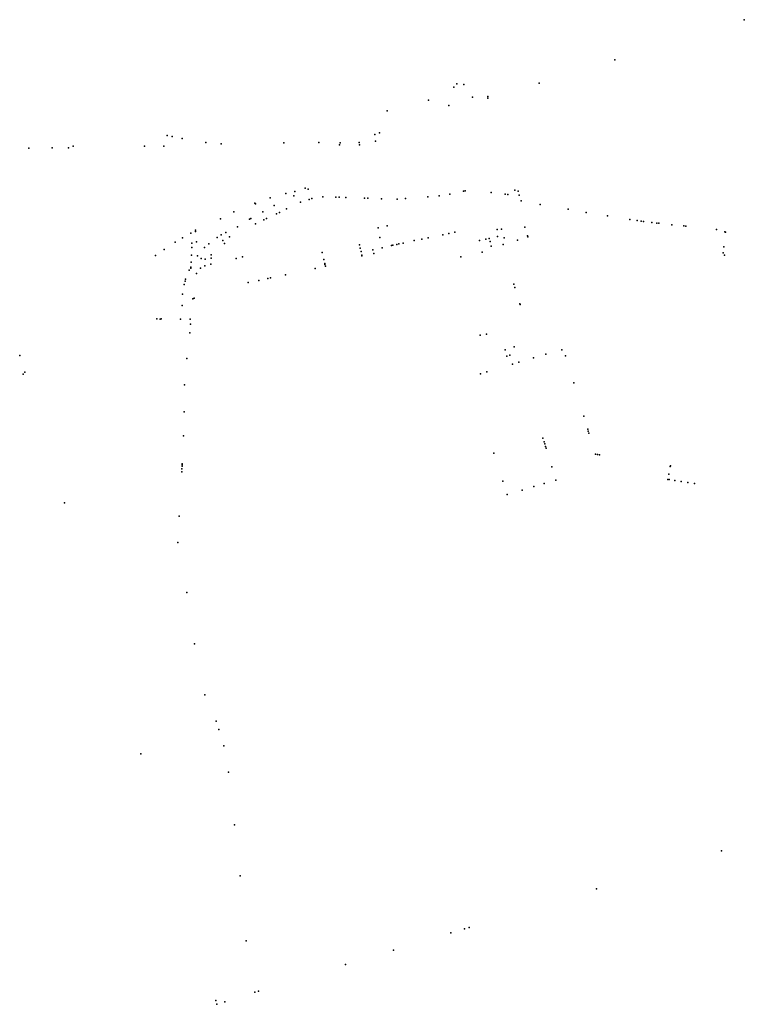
# Model space of a CAD drawing. Header units: metres. Extents: x 5484066 to 5586315, y 5680530 to 5718493.
# Tile 3 of 110: x 5513759 to 5515835, y 5681608 to 5684429. Entities that reach past the tile are written whole.
import ezdxf

# ---------------------------------------------------------------- set-up
doc = ezdxf.new("R2010")
doc.units = ezdxf.units.M
doc.layers.add('_xref', color=7, linetype='Continuous')

# ---------------------------------------------------------------- blocks, each defined once
blk = doc.blocks.new('01-SIM Weglinie-PZT-PTW_06-10-2025')
for p in [(5515835.4, 5684429.2), (5515835.4, 5684429.2), (5515464, 5684314.5), (5515464, 5684314.5), (5515247.9, 5684247.7), (5515247.9, 5684247.7), (5515002.7, 5684235.7), (5515002.7, 5684235.7), (5515011.4, 5684245.9), (5515011.4, 5684245.9), (5515031.5, 5684243.3), (5515031.5, 5684243.3), (5514930.5, 5684199), (5514930.5, 5684199), (5515056.3, 5684206.9), (5515056.3, 5684206.9), (5515100.3, 5684208.9), (5515100.3, 5684208.9), (5515100.4, 5684203.9), (5515100.4, 5684203.9), (5514811.8, 5684168.4), (5514811.8, 5684168.4), (5514988.9, 5684183.3), (5514988.9, 5684183.3), (5514181.7, 5684097.6), (5514181.7, 5684097.6), (5514195.9, 5684094.7), (5514195.9, 5684094.7), (5514224.4, 5684088.9), (5514224.4, 5684088.9), (5514776.5, 5684100.5), (5514776.5, 5684100.5), (5514778.7, 5684080.9), (5514778.7, 5684080.9), (5514790.3, 5684104.6), (5514790.3, 5684104.6), (5513786, 5684061.4), (5513786, 5684061.4), (5513852.3, 5684061.6), (5513852.3, 5684061.6), (5513899.4, 5684062.5), (5513899.4, 5684062.5), (5513912.3, 5684067.1), (5513912.3, 5684067.1), (5514117.3, 5684066.7), (5514117.3, 5684066.7), (5514172.5, 5684066.6), (5514172.5, 5684066.6), (5514292.9, 5684077.1), (5514292.9, 5684077.1), (5514336.4, 5684073.6), (5514336.4, 5684073.6), (5514516.2, 5684076.7), (5514516.2, 5684076.7), (5514516.2, 5684076.7), (5514516.2, 5684076.7), (5514516.2, 5684076.7), (5514616.3, 5684077.1), (5514616.3, 5684077.1), (5514676, 5684070.4), (5514676, 5684070.4), (5514677.9, 5684076.8), (5514677.9, 5684076.8), (5514732.3, 5684077.2), (5514732.3, 5684077.2), (5514733, 5684070.4), (5514733, 5684070.4), (5514577.1, 5683946.2), (5514577.1, 5683946.2), (5514585.5, 5683943.7), (5514585.5, 5683943.7), (5515031.2, 5683937.7), (5515031.2, 5683937.7), (5515035.4, 5683938.5), (5515035.4, 5683938.5), (5515178.4, 5683940.8), (5515178.4, 5683940.8), (5515187, 5683938.1), (5515187, 5683938.1), (5514477.4, 5683919.1), (5514477.4, 5683919.1), (5514522.1, 5683930.9), (5514522.1, 5683930.9), (5514544.6, 5683924.5), (5514544.6, 5683924.5), (5514547.7, 5683937), (5514547.7, 5683937), (5514589, 5683914.5), (5514589, 5683914.5), (5514596.6, 5683916.9), (5514596.6, 5683916.9), (5514627.8, 5683922), (5514627.8, 5683922), (5514665.1, 5683920.9), (5514665.1, 5683920.9), (5514674.2, 5683920.6), (5514674.2, 5683920.6), (5514694.2, 5683920), (5514694.2, 5683920), (5514747.2, 5683918.2), (5514747.2, 5683918.2), (5514756.5, 5683917.8), (5514756.5, 5683917.8), (5514796.4, 5683916.4), (5514796.4, 5683916.4), (5514840.6, 5683915.4), (5514840.6, 5683915.4), (5514864.3, 5683916.5), (5514864.3, 5683916.5), (5514928.2, 5683921.5), (5514928.2, 5683921.5), (5514961.5, 5683924.6), (5514961.5, 5683924.6), (5514991.9, 5683929.6), (5514991.9, 5683929.6), (5515110.2, 5683934.3), (5515110.2, 5683934.3), (5515150.7, 5683929.2), (5515150.7, 5683929.2), (5515157.6, 5683928.5), (5515157.6, 5683928.5), (5515190.6, 5683926.4), (5515190.6, 5683926.4), (5515195.7, 5683909.9), (5515195.7, 5683909.9), (5514433.4, 5683903.7), (5514433.4, 5683903.7), (5514434.6, 5683901.6), (5514434.6, 5683901.6), (5514488.2, 5683896.7), (5514488.2, 5683896.7), (5514524, 5683886.9), (5514524, 5683886.9), (5514563.6, 5683906.5), (5514563.6, 5683906.5), (5515250.1, 5683900.2), (5515250.1, 5683900.2), (5515330.9, 5683886.1), (5515330.9, 5683886.1), (5514334.8, 5683859.1), (5514334.8, 5683859.1), (5514372.7, 5683878.5), (5514372.7, 5683878.5), (5514417.5, 5683857.7), (5514417.5, 5683857.7), (5514421.4, 5683859.9), (5514421.4, 5683859.9), (5514455.9, 5683878.4), (5514455.9, 5683878.4), (5514458.9, 5683855.8), (5514458.9, 5683855.8), (5514466.9, 5683859.6), (5514466.9, 5683859.6), (5514494.8, 5683872.7), (5514494.8, 5683872.7), (5514504.1, 5683877), (5514504.1, 5683877), (5515382.4, 5683877), (5515382.4, 5683877), (5515443.5, 5683866.8), (5515443.5, 5683866.8), (5515507.1, 5683856.8), (5515507.1, 5683856.8), (5515528.5, 5683853.5), (5515528.5, 5683853.5), (5514263, 5683825.8), (5514263, 5683825.8), (5514383, 5683835.8), (5514383, 5683835.8), (5514435, 5683843.9), (5514435, 5683843.9), (5514785.9, 5683832.6), (5514785.9, 5683832.6), (5514785.9, 5683832.6), (5514811.7, 5683838.4), (5514811.7, 5683838.4), (5514811.7, 5683838.4), (5515127.1, 5683827.8), (5515127.1, 5683827.8), (5515127.1, 5683827.8), (5515139.8, 5683829), (5515139.8, 5683829), (5515139.8, 5683829), (5515206.5, 5683835), (5515206.5, 5683835), (5515539.8, 5683851.8), (5515539.8, 5683851.8), (5515546.1, 5683850.9), (5515546.1, 5683850.9), (5515570.5, 5683848.2), (5515570.5, 5683848.2), (5515584.6, 5683846.6), (5515584.6, 5683846.6), (5515590.2, 5683846), (5515590.2, 5683846), (5515590.6, 5683845.9), (5515590.6, 5683845.9), (5515627.8, 5683841.9), (5515627.8, 5683841.9), (5515661.8, 5683838.3), (5515661.8, 5683838.3), (5515667.4, 5683837.7), (5515667.4, 5683837.7), (5515755.7, 5683828.2), (5515755.7, 5683828.2), (5514225.8, 5683803.8), (5514225.8, 5683803.8), (5514249.9, 5683817.7), (5514249.9, 5683817.7), (5514263.4, 5683822.6), (5514263.4, 5683822.6), (5514324.8, 5683805.5), (5514324.8, 5683805.5), (5514336.4, 5683812.7), (5514336.4, 5683812.7), (5514341.3, 5683797), (5514341.3, 5683797), (5514349.8, 5683819.3), (5514349.8, 5683819.3), (5514360.6, 5683806.7), (5514360.6, 5683806.7), (5514791.4, 5683805.2), (5514791.4, 5683805.2), (5514791.4, 5683805.2), (5514911.1, 5683800.7), (5514911.1, 5683800.7), (5514911.1, 5683800.7), (5514929.2, 5683804.3), (5514929.2, 5683804.3), (5514929.2, 5683804.3), (5514971.5, 5683813.3), (5514971.5, 5683813.3), (5514971.5, 5683813.3), (5514988.9, 5683817), (5514988.9, 5683817), (5514988.9, 5683817), (5515006.5, 5683820.6), (5515006.5, 5683820.6), (5515006.5, 5683820.6), (5515095.1, 5683800.5), (5515095.1, 5683800.5), (5515095.1, 5683800.5), (5515104.4, 5683802.6), (5515104.4, 5683802.6), (5515104.4, 5683802.6), (5515128.3, 5683807.7), (5515128.3, 5683807.7), (5515128.3, 5683807.7), (5515147.3, 5683804.2), (5515185.4, 5683797.7), (5515214.2, 5683810.1), (5515214.2, 5683810.1), (5515214.2, 5683810.1), (5515215.2, 5683806.8), (5515215.2, 5683806.8), (5515215.2, 5683806.8), (5515779.1, 5683821.3), (5515779.1, 5683821.3), (5515781.2, 5683820.6), (5515781.2, 5683820.6), (5514173.2, 5683770.5), (5514173.2, 5683770.5), (5514204.6, 5683791.5), (5514204.6, 5683791.5), (5514252.4, 5683789.1), (5514252.4, 5683789.1), (5514252.5, 5683776.5), (5514252.5, 5683776.5), (5514266, 5683792.5), (5514266, 5683792.5), (5514289, 5683776.3), (5514289, 5683776.3), (5514301.4, 5683787.4), (5514301.4, 5683787.4), (5514346.4, 5683788.1), (5514346.4, 5683788.1), (5514732.6, 5683784.5), (5514732.6, 5683784.5), (5514734.9, 5683774.4), (5514734.9, 5683774.4), (5514771.1, 5683769.7), (5514771.1, 5683769.7), (5514771.1, 5683769.7), (5514797.4, 5683775.3), (5514797.4, 5683775.3), (5514797.4, 5683775.3), (5514824.8, 5683782), (5514824.8, 5683782), (5514824.8, 5683782), (5514828.3, 5683782.8), (5514828.3, 5683782.8), (5514828.3, 5683782.8), (5514840, 5683785.3), (5514845.9, 5683786.6), (5514857.6, 5683789.1), (5514857.6, 5683789.1), (5514857.6, 5683789.1), (5514889.7, 5683796.2), (5514889.7, 5683796.2), (5514889.7, 5683796.2), (5515076.9, 5683796.2), (5515076.9, 5683796.2), (5515076.9, 5683796.2), (5515106.8, 5683793.3), (5515110.2, 5683780.6), (5515144.7, 5683785.3), (5515144.7, 5683785.3), (5515144.7, 5683785.3), (5515776.5, 5683778.2), (5515776.5, 5683778.2), (5514148.7, 5683753.4), (5514148.7, 5683753.4), (5514251.9, 5683754.6), (5514251.9, 5683754.6), (5514251.9, 5683754.6), (5514251.9, 5683754.6), (5514269, 5683752.8), (5514269, 5683752.8), (5514269, 5683752.8), (5514269, 5683752.8), (5514269, 5683752.8), (5514269, 5683752.8), (5514279.4, 5683745.1), (5514279.4, 5683745.1), (5514291.1, 5683742.8), (5514291.1, 5683742.8), (5514308, 5683746), (5514308, 5683746), (5514308.3, 5683755.1), (5514308.3, 5683755.1), (5514379.1, 5683745.3), (5514398, 5683749.6), (5514398, 5683749.6), (5514398, 5683749.6), (5514626, 5683762.2), (5514626, 5683762.2), (5514630.7, 5683742.4), (5514630.7, 5683742.4), (5514630.7, 5683742.4), (5514737.2, 5683764.7), (5514737.2, 5683764.7), (5514737.2, 5683764.7), (5514739.4, 5683755), (5514739.4, 5683755), (5514739.4, 5683755), (5514739.8, 5683752.2), (5514739.8, 5683752.2), (5514739.8, 5683752.2), (5514773.6, 5683759.4), (5514773.6, 5683759.4), (5514773.6, 5683759.4), (5515022.8, 5683749.7), (5515022.8, 5683749.7), (5515022.8, 5683749.7), (5515084.2, 5683763.2), (5515084.2, 5683763.2), (5515084.2, 5683763.2), (5515774.4, 5683761), (5515774.4, 5683761), (5515778.9, 5683755), (5515778.9, 5683755), (5514244.8, 5683711.9), (5514244.8, 5683711.9), (5514249.2, 5683717.6), (5514249.2, 5683717.6), (5514249.4, 5683720.4), (5514249.4, 5683720.4), (5514250.4, 5683734.5), (5514250.4, 5683734.5), (5514250.4, 5683734.5), (5514277.2, 5683717.1), (5514277.2, 5683717.1), (5514277.2, 5683717.1), (5514290, 5683723.6), (5514290, 5683723.6), (5514290, 5683723.6), (5514307.2, 5683729), (5514307.2, 5683729), (5514307.2, 5683729), (5514605.5, 5683716.6), (5514605.5, 5683716.6), (5514605.5, 5683716.6), (5514633.5, 5683730.3), (5514633.5, 5683730.3), (5514633.5, 5683730.3), (5514633.9, 5683728), (5514633.9, 5683728), (5514633.9, 5683728), (5514635.5, 5683723.1), (5514635.5, 5683723.1), (5514635.5, 5683723.1), (5514234.4, 5683685.5), (5514234.4, 5683685.5), (5514265.6, 5683702), (5514265.6, 5683702), (5514265.6, 5683702), (5514470.7, 5683688), (5514470.7, 5683688), (5514470.7, 5683688), (5514477.9, 5683689.7), (5514477.9, 5683689.7), (5514477.9, 5683689.7), (5514520.5, 5683698.4), (5514520.5, 5683698.4), (5514520.5, 5683698.4), (5514230.1, 5683670.6), (5514230.1, 5683670.6), (5514233, 5683680.4), (5514233, 5683680.4), (5514414.3, 5683676), (5514414.3, 5683676), (5514414.3, 5683676), (5514414.3, 5683676), (5514414.3, 5683676), (5514414.3, 5683676), (5514444.1, 5683682.3), (5515174.9, 5683671.2), (5515174.9, 5683671.2), (5515174.9, 5683671.2), (5515177.9, 5683662.1), (5515177.9, 5683662.1), (5515177.9, 5683662.1), (5514225.9, 5683643.1), (5514225.9, 5683643.1), (5514255, 5683629.1), (5514259, 5683631), (5514224.5, 5683610.7), (5514224.5, 5683610.7), (5515192.4, 5683614.7), (5515192.4, 5683614.7), (5515192.4, 5683614.7), (5515192.9, 5683612.8), (5515192.9, 5683612.8), (5515192.9, 5683612.8), (5514151.9, 5683571.8), (5514151.9, 5683571.8), (5514161.5, 5683571.7), (5514161.5, 5683571.7), (5514164.5, 5683571.8), (5514164.5, 5683571.8), (5514219.8, 5683571.1), (5514219.8, 5683571.1), (5514247.8, 5683571.4), (5514248.9, 5683556.9), (5514247.2, 5683532.4), (5515078.8, 5683525.5), (5515096.8, 5683528.7), (5515176.3, 5683492), (5513759.3, 5683467.6), (5513759.3, 5683467.6), (5514237.8, 5683458.3), (5515150.4, 5683483.8), (5515155.2, 5683465.4), (5515164, 5683468.1), (5515231.7, 5683460.8), (5515231.7, 5683460.8), (5515231.7, 5683460.8), (5515266.9, 5683471.4), (5515266.9, 5683471.4), (5515266.9, 5683471.4), (5515312.9, 5683483.1), (5515312.9, 5683483.1), (5515312.9, 5683483.1), (5515323.2, 5683466.5), (5515323.2, 5683466.5), (5515323.2, 5683466.5), (5515171.3, 5683442.3), (5515189.1, 5683447.8), (5513769, 5683413.9), (5513769, 5683413.9), (5513774.3, 5683419.1), (5513774.3, 5683419.1), (5515079.8, 5683414.5), (5515097.5, 5683419.9), (5514231.9, 5683382.8), (5515346.9, 5683388.6), (5515346.9, 5683388.6), (5515346.9, 5683388.6), (5514230.8, 5683306.2), (5515375.8, 5683293.1), (5515375.8, 5683293.1), (5515375.8, 5683293.1), (5514228.6, 5683236.8), (5515387, 5683256), (5515387, 5683256), (5515387, 5683256), (5515388.5, 5683250.7), (5515388.5, 5683250.7), (5515388.5, 5683250.7), (5515390.3, 5683244.2), (5515390.3, 5683244.2), (5515390.3, 5683244.2), (5515258.4, 5683230), (5515261.8, 5683219.5), (5515263.6, 5683213.7), (5515265.8, 5683206.8), (5515117.7, 5683187.4), (5515267.5, 5683201.3), (5515408.8, 5683184.3), (5515408.8, 5683184.3), (5515408.8, 5683184.3), (5515415.2, 5683183.6), (5515415.2, 5683183.6), (5515415.2, 5683183.6), (5515420.1, 5683182.9), (5515420.1, 5683182.9), (5515420.1, 5683182.9), (5514224.7, 5683150.5), (5514224.9, 5683154.2), (5514225.1, 5683157), (5515283.5, 5683148.5), (5515623.4, 5683148.8), (5515623.4, 5683148.8), (5515623.4, 5683148.8), (5515623.5, 5683151.1), (5515623.5, 5683151.1), (5515623.5, 5683151.1), (5514223.7, 5683133.8), (5514224.2, 5683142.5), (5515619.5, 5683127.6), (5515619.5, 5683127.6), (5515619.5, 5683127.6), (5515143.4, 5683106.9), (5515232.6, 5683091.6), (5515261.8, 5683100.1), (5515295.1, 5683110.2), (5515616.6, 5683112.1), (5515616.6, 5683112.1), (5515616.6, 5683112.1), (5515620.4, 5683111.5), (5515620.4, 5683111.5), (5515620.4, 5683111.5), (5515635.9, 5683109.1), (5515635.9, 5683109.1), (5515635.9, 5683109.1), (5515654.7, 5683106.2), (5515654.7, 5683106.2), (5515654.7, 5683106.2), (5515673.5, 5683103.3), (5515673.5, 5683103.3), (5515673.5, 5683103.3), (5515692.3, 5683100.5), (5515692.3, 5683100.5), (5515692.3, 5683100.5), (5515155.8, 5683069), (5515199.4, 5683081.8), (5513888, 5683044.9), (5513888, 5683044.9), (5514216.2, 5683007), (5514212.4, 5682931.5), (5514238.6, 5682788.6), (5514260.5, 5682641.4), (5514289.4, 5682494.8), (5514322.1, 5682420), (5514329.5, 5682395.5), (5514343.8, 5682348.5), (5514106.4, 5682326.3), (5514106.4, 5682326.3), (5514357.3, 5682273.3), (5514374.8, 5682123), (5515770.1, 5682047.9), (5515770.1, 5682047.9), (5515770.1, 5682047.9), (5514391.4, 5681976.8), (5515411.7, 5681939.3), (5515411.7, 5681939.3), (5515411.7, 5681939.3), (5515033.5, 5681824.8), (5515047.1, 5681828.9), (5515047.1, 5681828.9), (5515047.1, 5681828.9), (5514994.6, 5681813), (5514408.2, 5681790.2), (5514830.1, 5681763.2), (5514830.1, 5681763.2), (5514830.1, 5681763.2), (5514692.8, 5681722.6), (5514692.8, 5681722.6), (5514692.8, 5681722.6), (5514432.8, 5681643), (5514432.8, 5681643), (5514443.8, 5681646.4), (5514443.8, 5681646.4), (5514443.8, 5681646.4), (5514321.2, 5681619.5), (5514321.2, 5681619.5), (5514324.6, 5681608.4), (5514324.6, 5681608.4), (5514346.8, 5681615.9), (5514346.8, 5681615.9)]:
    blk.add_point(p)

msp = doc.modelspace()

# ---------------------------------------------------------------- block references
at = {"layer": '_xref'}
msp.add_blockref('01-SIM Weglinie-PZT-PTW_06-10-2025', (0, 0), dxfattribs=at)

doc.saveas('drawing.dxf')
